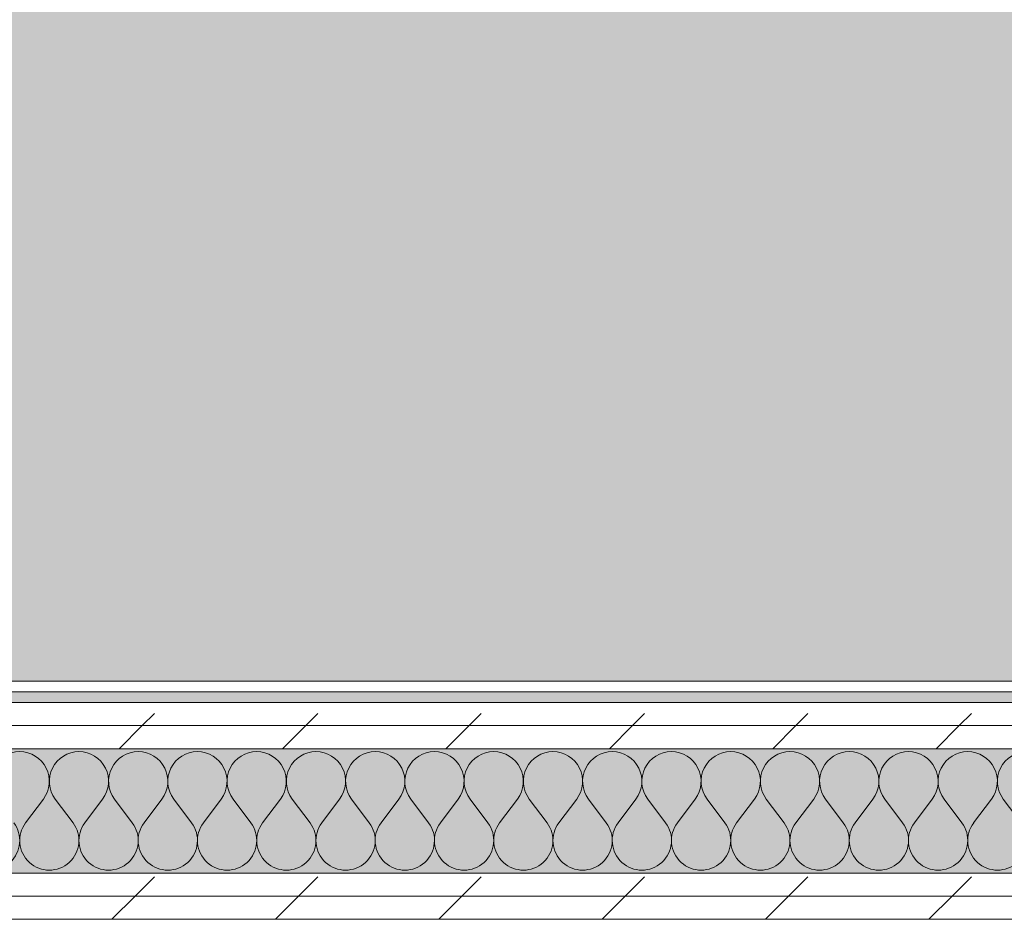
# Model space of a CAD drawing. Header units: millimetres. Extents: x -28277 to 305935, y -19284 to 4746.
# Tile 63 of 136: x -6533 to -5979, y 1976 to 2482. Entities that reach past the tile are written whole.
import ezdxf

# ---------------------------------------------------------------- set-up
doc = ezdxf.new("R2010")
doc.units = ezdxf.units.MM
doc.header["$MEASUREMENT"] = 0
doc.linetypes.add('Wipeout_Contour', pattern=[1000, 0, -1000])
doc.layers.add('14_PAV_Paviment existent', color=7, linetype='Continuous')
doc.layers.add('Nuevo_08_E_Envans secs', color=7, linetype='Continuous')
for name, color, linetype, lineweight, true_color in [('14_PAV_Paviment existent_Pluma_Nº__102', 7, 'Continuous', 5, 0xcccccc), ('Nuevo_08_E_Envans secs_Pluma_Nº__102', 7, 'Continuous', 5, 0xcccccc), ('Nuevo_08_E_Envans secs_Pluma_Nº__171', 171, 'Continuous', 13, 0xaaaaff), ('Nuevo_08_E_Envans secs_Pluma_Nº__177', 7, 'Continuous', 15, 0xf7e046)]:
    doc.layers.add(name, color=color, linetype=linetype, lineweight=lineweight, true_color=true_color)
doc.layers.add('14_PAV_Paviment existent_Pluma_Nº__89', color=7, linetype='Continuous', lineweight=5)
doc.layers.add('Nuevo_08_E_Envans secs_Pluma_Nº__1', color=7, linetype='Continuous', lineweight=5)
pattern_1 = [(45, (0, 0), (-91.9239, 91.9239), [97.5, -32.5]), (45, (4e-14, 91.92), (-91.9239, 91.9239), [97.5, -32.5])]

# ---------------------------------------------------------------- blocks, each defined once
blk = doc.blocks.new('Forjado_1_5', base_point=(7332.11, 1999.55))
at = {"layer": '14_PAV_Paviment existent_Pluma_Nº__102', "linetype": 'Continuous', "lineweight": 0, "true_color": 0x333333}
blk.add_hatch(color=250, dxfattribs=at).paths.add_polyline_path([(7332.11, 1999.55), (7332.11, 3863.45), (-28267.53, 3863.45), (-28277.4, 1999.55)])
at = {"layer": '14_PAV_Paviment existent_Pluma_Nº__89', "color": 7, "linetype": 'Continuous', "lineweight": 5, "flags": 128}
blk.add_lwpolyline([(7332.11, 1999.55), (-28277.4, 1999.55), (-28267.53, 3863.45), (7332.11, 3863.45)], close=True, dxfattribs=at)
blk = doc.blocks.new('*X10')
at = {"layer": 'Nuevo_08_E_Envans secs_Pluma_Nº__102', "color": 254, "linetype": 'Continuous', "lineweight": 5, "true_color": 0xcccccc}
for p, q in [((-6530, 2029.89), (-6520, 2043.22)), ((-6503.33, 2029.89), (-6513.33, 2043.22)), ((-6496.67, 2029.89), (-6486.67, 2043.22)), ((-6470, 2029.89), (-6480, 2043.22)), ((-6463.33, 2029.89), (-6453.33, 2043.22)), ((-6436.67, 2029.89), (-6446.67, 2043.22)), ((-6430, 2029.89), (-6420, 2043.22)), ((-6403.33, 2029.89), (-6413.33, 2043.22)), ((-6396.67, 2029.89), (-6386.67, 2043.22)), ((-6370, 2029.89), (-6380, 2043.22)), ((-6363.33, 2029.89), (-6353.33, 2043.22)), ((-6336.67, 2029.89), (-6346.67, 2043.22)), ((-6330, 2029.89), (-6320, 2043.22)), ((-6303.33, 2029.89), (-6313.33, 2043.22)), ((-6296.67, 2029.89), (-6286.67, 2043.22)), ((-6270, 2029.89), (-6280, 2043.22)), ((-6263.33, 2029.89), (-6253.33, 2043.22)), ((-6236.67, 2029.89), (-6246.67, 2043.22)), ((-6230, 2029.89), (-6220, 2043.22)), ((-6203.33, 2029.89), (-6213.33, 2043.22)), ((-6196.67, 2029.89), (-6186.67, 2043.22)), ((-6170, 2029.89), (-6180, 2043.22)), ((-6163.33, 2029.89), (-6153.33, 2043.22)), ((-6136.67, 2029.89), (-6146.67, 2043.22)), ((-6130, 2029.89), (-6120, 2043.22)), ((-6103.33, 2029.89), (-6113.33, 2043.22)), ((-6096.67, 2029.89), (-6086.67, 2043.22)), ((-6070, 2029.89), (-6080, 2043.22)), ((-6063.33, 2029.89), (-6053.33, 2043.22)), ((-6036.67, 2029.89), (-6046.67, 2043.22)), ((-6030, 2029.89), (-6020, 2043.22)), ((-6003.33, 2029.89), (-6013.33, 2043.22)), ((-5996.67, 2029.89), (-5986.67, 2043.22)), ((-5970, 2029.89), (-5980, 2043.22))]:
    blk.add_line(p, q, dxfattribs=at)
for centre, start, end in [((-6533.33, 2053.22), 90, 216.8699), ((-6533.33, 2053.22), 323.1301, 90), ((-6500, 2053.22), 90, 216.8699), ((-6500, 2053.22), 323.1301, 90), ((-6466.67, 2053.22), 90, 216.8699), ((-6466.67, 2053.22), 323.1301, 90), ((-6433.33, 2053.22), 90, 216.8699), ((-6433.33, 2053.22), 323.1301, 90), ((-6400, 2053.22), 90, 216.8699), ((-6400, 2053.22), 323.1301, 90), ((-6366.67, 2053.22), 90, 216.8699), ((-6366.67, 2053.22), 323.1301, 90), ((-6333.33, 2053.22), 90, 216.8699), ((-6333.33, 2053.22), 323.1301, 90), ((-6300, 2053.22), 90, 216.8699), ((-6300, 2053.22), 323.1301, 90), ((-6266.67, 2053.22), 90, 216.8699), ((-6266.67, 2053.22), 323.1301, 90), ((-6233.33, 2053.22), 90, 216.8699), ((-6233.33, 2053.22), 323.1301, 90), ((-6200, 2053.22), 90, 216.8699), ((-6200, 2053.22), 323.1301, 90), ((-6166.67, 2053.22), 90, 216.8699), ((-6166.67, 2053.22), 323.1301, 90), ((-6133.33, 2053.22), 90, 216.8699), ((-6133.33, 2053.22), 323.1301, 90), ((-6100, 2053.22), 90, 216.8699), ((-6100, 2053.22), 323.1301, 90), ((-6066.67, 2053.22), 90, 216.8699), ((-6066.67, 2053.22), 323.1301, 90), ((-6033.33, 2053.22), 90, 216.8699), ((-6033.33, 2053.22), 323.1301, 90), ((-6000, 2053.22), 90, 216.8699), ((-6000, 2053.22), 323.1301, 90), ((-5966.67, 2053.22), 90, 216.8699), ((-6550, 2019.89), 143.1301, 36.8699), ((-6516.67, 2019.89), 143.1301, 36.8699), ((-6483.33, 2019.89), 143.1301, 36.8699), ((-6450, 2019.89), 143.1301, 36.8699), ((-6416.67, 2019.89), 143.1301, 36.8699), ((-6383.33, 2019.89), 143.1301, 36.8699), ((-6350, 2019.89), 143.1301, 36.8699), ((-6316.67, 2019.89), 143.1301, 36.8699), ((-6283.33, 2019.89), 143.1301, 36.8699), ((-6250, 2019.89), 143.1301, 36.8699), ((-6216.67, 2019.89), 143.1301, 36.8699), ((-6183.33, 2019.89), 143.1301, 36.8699), ((-6150, 2019.89), 143.1301, 36.8699), ((-6116.67, 2019.89), 143.1301, 36.8699), ((-6083.33, 2019.89), 143.1301, 36.8699), ((-6050, 2019.89), 143.1301, 36.8699), ((-6016.67, 2019.89), 143.1301, 36.8699), ((-5983.33, 2019.89), 143.1301, 36.8699)]:
    blk.add_arc(centre, 16.67, start, end, dxfattribs=at)
blk = doc.blocks.new('Muro_5_5', base_point=(-1690.11, 1975.55))
at = {"color": 254, "linetype": 'Wipeout_Contour', "lineweight": 0, "ltscale": 25338.299139}
blk.add_wipeout([(-7021.11, 2109.55), (-7021.11, 2103.55), (-4905.61, 2103.55), (-4905.61, 2109.55)], dxfattribs=at).dxf.layer = 'Nuevo_08_E_Envans secs'
at = {"color": 254, "linetype": 'Wipeout_Contour', "lineweight": 0, "ltscale": 25172.921907}
blk.add_wipeout([(-7021.11, 1988.55), (-7021.11, 1975.55), (-4905.61, 1975.55), (-4905.61, 1988.55)], dxfattribs=at).dxf.layer = 'Nuevo_08_E_Envans secs'
at = {"layer": 'Nuevo_08_E_Envans secs_Pluma_Nº__171', "linetype": 'Continuous', "lineweight": 13, "true_color": 0xaaaaff}
h = blk.add_hatch(dxfattribs=at)
h.set_pattern_fill('Panellat_HPL_0005', color=161, style=0, pattern_type=2)
h.set_pattern_definition(pattern_1)
h.paths.add_polyline_path([(-7021.11, 2109.55), (-7021.11, 2103.55), (-4905.61, 2103.55), (-4905.61, 2109.55)])
at = {"layer": 'Nuevo_08_E_Envans secs_Pluma_Nº__177', "linetype": 'Continuous', "lineweight": 15, "true_color": 0xf7e046}
h = blk.add_hatch(dxfattribs=at)
h.set_pattern_fill('Panellat_HPL_0005', color=53, style=0, pattern_type=2)
h.set_pattern_definition(pattern_1)
h.paths.add_polyline_path([(-7021.11, 1988.55), (-7021.11, 1975.55), (-4905.61, 1975.55), (-4905.61, 1988.55)])
at = {"layer": 'Nuevo_08_E_Envans secs_Pluma_Nº__1', "color": 7, "linetype": 'Continuous', "lineweight": 5}
blk.add_line((-7021.11, 2103.55), (-4905.61, 2103.55), dxfattribs=at)
at = {"layer": 'Nuevo_08_E_Envans secs_Pluma_Nº__1', "color": 7, "linetype": 'Continuous', "lineweight": 5, "flags": 128}
for points in [[(-4905.61, 2109.55), (-7021.11, 2109.55)], [(-7021.11, 1975.55), (-4905.61, 1975.55)]]:
    blk.add_lwpolyline(points, dxfattribs=at)
at = {"color": 254, "linetype": 'Wipeout_Contour', "lineweight": 0, "ltscale": 25189.775001}
blk.add_wipeout([(-7021.11, 2001.55), (-7021.11, 1988.55), (-4905.61, 1988.55), (-4905.61, 2001.55)], dxfattribs=at).dxf.layer = 'Nuevo_08_E_Envans secs'
at = {"layer": 'Nuevo_08_E_Envans secs_Pluma_Nº__177', "linetype": 'Continuous', "lineweight": 15, "true_color": 0xf7e046}
h = blk.add_hatch(dxfattribs=at)
h.set_pattern_fill('Panellat_HPL_0005', color=53, style=0, pattern_type=2)
h.set_pattern_definition(pattern_1)
h.paths.add_polyline_path([(-7021.11, 2001.55), (-7021.11, 1988.55), (-4905.61, 1988.55), (-4905.61, 2001.55)])
at = {"layer": 'Nuevo_08_E_Envans secs_Pluma_Nº__1', "color": 7, "linetype": 'Continuous', "lineweight": 5}
for p, q in [((-7021.11, 2001.55), (-4905.61, 2001.55)), ((-7021.11, 1988.55), (-4905.61, 1988.55))]:
    blk.add_line(p, q, dxfattribs=at)
at = {"layer": 'Nuevo_08_E_Envans secs', "color": 7, "lineweight": 20}
blk.add_blockref('*X10', (0, 0), dxfattribs=at)
at = {"color": 254, "linetype": 'Wipeout_Contour', "lineweight": 0, "ltscale": 25299.667284}
blk.add_wipeout([(-7021.11, 2084.55), (-7021.11, 2071.55), (-4905.61, 2071.55), (-4905.61, 2084.55)], dxfattribs=at).dxf.layer = 'Nuevo_08_E_Envans secs'
at = {"layer": 'Nuevo_08_E_Envans secs_Pluma_Nº__177', "linetype": 'Continuous', "lineweight": 15, "true_color": 0xf7e046}
h = blk.add_hatch(dxfattribs=at)
h.set_pattern_fill('Panellat_HPL_0005', color=53, style=0, pattern_type=2)
h.set_pattern_definition(pattern_1)
h.paths.add_polyline_path([(-7021.11, 2084.55), (-7021.11, 2071.55), (-4905.61, 2071.55), (-4905.61, 2084.55)])
at = {"layer": 'Nuevo_08_E_Envans secs_Pluma_Nº__1', "color": 7, "linetype": 'Continuous', "lineweight": 5}
blk.add_line((-7021.11, 2071.55), (-4905.61, 2071.55), dxfattribs=at)
at = {"color": 254, "linetype": 'Wipeout_Contour', "lineweight": 0, "ltscale": 25317.236083}
blk.add_wipeout([(-7021.11, 2097.55), (-7021.11, 2084.55), (-4905.61, 2084.55), (-4905.61, 2097.55)], dxfattribs=at).dxf.layer = 'Nuevo_08_E_Envans secs'
at = {"layer": 'Nuevo_08_E_Envans secs_Pluma_Nº__177', "linetype": 'Continuous', "lineweight": 15, "true_color": 0xf7e046}
h = blk.add_hatch(dxfattribs=at)
h.set_pattern_fill('Panellat_HPL_0005', color=53, style=0, pattern_type=2)
h.set_pattern_definition(pattern_1)
h.paths.add_polyline_path([(-7021.11, 2097.55), (-7021.11, 2084.55), (-4905.61, 2084.55), (-4905.61, 2097.55)])
at = {"layer": 'Nuevo_08_E_Envans secs_Pluma_Nº__1', "color": 7, "linetype": 'Continuous', "lineweight": 5}
for p, q in [((-7021.11, 2097.55), (-4905.61, 2097.55)), ((-7021.11, 2084.55), (-4905.61, 2084.55))]:
    blk.add_line(p, q, dxfattribs=at)

msp = doc.modelspace()

# ---------------------------------------------------------------- block references
at = {"layer": '14_PAV_Paviment existent', "color": 7, "linetype": 'Continuous', "lineweight": 5}
msp.add_blockref('Forjado_1_5', (7332.106, 1999.555), dxfattribs=at)

# ---------------------------------------------------------------- next in the draw order: block references
at = {"layer": 'Nuevo_08_E_Envans secs', "color": 7, "lineweight": 20}
msp.add_blockref('Muro_5_5', (-1690.109, 1975.555), dxfattribs=at)

doc.saveas('drawing.dxf')
